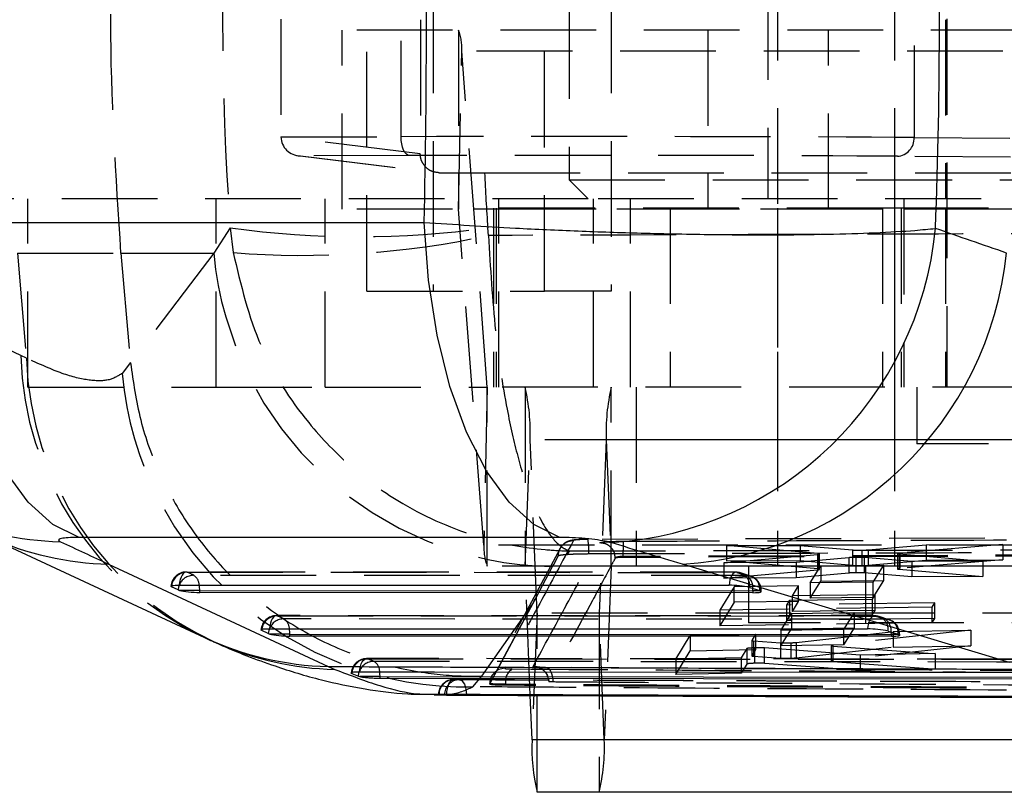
# Model space of a CAD drawing. Extents: x 77 to 734, y 58 to 535.
# Tile 4 of 16: x 303 to 329, y 58 to 78. Entities that reach past the tile are written whole.
import ezdxf

# ---------------------------------------------------------------- set-up
doc = ezdxf.new("R2010")
doc.units = 0
doc.header["$LTSCALE"] = 2
doc.linetypes.add('HIDDEN', pattern=[1.905, 1.27, -0.635])
doc.layers.get('0').update_dxf_attribs({"linetype": 'CONTINUOUS'})

msp = doc.modelspace()

# ---------------------------------------------------------------- linework, layer by layer
at = {"color": 7, "linetype": 'HIDDEN'}
for p, q in [((323.274826, 95.170961), (323.274826, 63.970962)), ((326.378844, 95.170961), (326.378844, 63.970962)), ((327.770094, 89.920962), (327.770094, 68.720961)), ((323.024825, 83.220961), (323.024825, 73.720962)), ((312.374677, 71.270962), (312.374677, 82.870962)), ((314.13824, 82.870962), (314.13824, 71.270962)), ((317.095733, 71.270962), (317.095733, 82.870962)), ((318.859297, 82.870962), (318.859297, 71.270962)), ((317.749825, 82.720962), (317.749825, 74.220961)), ((313.284843, 75.365763), (313.284843, 81.57616)), ((326.903236, 81.596056), (326.903236, 75.345867)), ((310.099433, 78.486751), (310.099433, 75.361118)), ((313.800937, 78.470991), (313.797022, 74.910295)), ((327.738845, 78.470962), (327.738845, 73.720962)), ((333.701823, 78.196024), (311.719562, 78.196024)), ((311.719562, 73.446024), (311.719562, 78.196024)), ((314.810808, 78.196024), (314.810808, 73.446024)), ((321.43187, 78.196024), (321.43187, 73.446024)), ((324.631871, 73.446024), (324.631871, 78.196024)), ((314.810998, 73.444853), (314.900528, 77.638854)), ((336.88279, 77.638854), (314.900528, 77.638854)), ((315.573796, 68.722132), (314.900528, 77.638854)), ((310.099433, 75.35915), (313.284843, 75.365763)), ((313.797022, 74.910295), (310.099433, 75.361118)), ((310.099433, 75.361118), (310.099433, 75.35915)), ((326.903236, 75.345867), (333.765184, 75.288411)), ((310.548569, 74.863578), (314.238637, 74.413671)), ((313.514157, 74.865768), (310.610368, 74.85974)), ((310.610368, 74.85974), (314.299452, 74.409953)), ((333.270619, 74.788859), (326.461694, 74.845872)), ((314.299452, 74.409953), (315.501186, 74.409475)), ((315.501186, 74.409475), (335.933589, 74.409475)), ((317.749825, 74.220961), (336.799825, 74.220961)), ((317.749825, 74.220961), (318.249826, 73.720962)), ((318.249826, 73.720962), (295.941039, 73.720962)), ((303.378845, 68.720961), (303.378845, 73.720962)), ((308.378844, 68.720961), (308.378844, 73.720962)), ((311.273939, 68.720961), (311.273939, 73.720962)), ((315.881896, 68.720961), (315.881896, 73.720962)), ((336.299825, 73.720962), (318.249826, 73.720962)), ((318.398158, 68.720961), (318.398158, 73.720962)), ((319.378844, 68.720961), (319.378844, 73.720962)), ((326.378844, 73.720962), (326.378844, 68.720961)), ((326.628844, 73.720962), (326.628844, 68.720961)), ((333.701823, 73.446024), (311.719562, 73.446024)), ((336.793261, 73.444853), (314.810998, 73.444853)), ((315.484266, 64.528131), (314.810998, 73.444853)), ((326.062377, 73.470962), (315.740959, 73.470962)), ((315.740959, 73.470962), (315.740959, 68.720961)), ((315.811639, 73.470962), (315.811639, 68.720961)), ((320.429969, 73.470962), (320.429969, 68.720961)), ((323.274826, 73.470962), (323.274826, 68.720961)), ((326.062377, 73.470962), (326.062377, 68.720961)), ((326.55933, 73.470962), (326.062377, 73.470962)), ((326.55933, 73.470962), (326.55933, 68.720961)), ((336.496496, 73.470962), (326.55933, 73.470962)), ((327.738845, 73.470962), (327.738845, 68.720961)), ((308.754443, 72.949178), (308.315067, 72.278546)), ((308.754443, 72.949178), (308.830864, 72.290257)), ((315.605304, 72.745959), (315.585147, 72.949178)), ((303.192346, 69.561416), (297.357618, 72.278546)), ((303.107492, 72.278546), (303.341336, 69.493785)), ((303.107492, 72.278546), (305.852241, 72.278546)), ((305.852241, 72.278546), (308.315067, 72.278546)), ((305.852241, 72.278546), (306.105929, 69.375489)), ((312.374677, 71.270962), (317.095733, 71.270962)), ((318.859297, 71.270962), (317.095733, 71.270962)), ((303.341336, 69.493785), (303.192346, 69.561416)), ((306.105929, 69.375489), (305.880423, 69.085861)), ((306.106887, 69.364776), (306.105929, 69.375489)), ((303.378845, 68.720961), (308.378844, 68.720961)), ((308.378844, 68.720961), (311.273939, 68.720961)), ((311.273939, 68.720961), (315.573982, 68.720961)), ((315.573796, 68.722132), (315.484266, 64.528131)), ((337.556058, 68.722132), (315.573796, 68.722132)), ((337.556247, 68.720961), (315.573982, 68.720961)), ((315.573982, 63.970962), (315.573982, 68.720961)), ((316.577229, 68.720961), (316.577229, 63.970962)), ((318.865963, 63.970962), (318.865963, 68.720961)), ((319.528229, 68.720961), (319.528229, 63.970962)), ((323.274826, 68.720961), (323.274826, 63.970962)), ((326.378844, 68.720961), (326.378844, 63.970962)), ((326.976345, 68.720961), (326.976345, 67.220961)), ((316.577512, 63.968033), (316.712358, 67.32679)), ((338.694621, 67.32679), (316.712358, 67.32679)), ((316.897153, 62.723891), (316.712358, 67.32679)), ((318.730834, 67.32679), (318.546039, 62.723891)), ((340.713097, 67.32679), (318.730834, 67.32679)), ((318.730834, 67.32679), (318.865678, 63.968033)), ((327.313895, 67.220961), (326.976345, 67.220961)), ((336.501344, 67.220961), (327.313895, 67.220961)), ((337.466529, 64.528131), (315.484266, 64.528131)), ((317.507428, 64.43993), (315.68767, 61.05066)), ((317.703421, 64.285287), (317.766844, 64.375241)), ((321.92069, 64.515184), (323.879178, 64.523711)), ((324.34856, 64.303328), (321.92069, 64.515184)), ((321.92069, 64.515184), (321.92069, 64.109641)), ((323.879178, 64.523711), (323.879178, 64.118302)), ((323.879178, 64.523711), (325.271538, 64.401192)), ((324.34856, 64.303328), (324.34856, 63.896946)), ((324.392856, 63.88803), (324.392856, 64.294453)), ((325.271538, 64.401192), (325.271538, 63.995158)), ((325.517359, 64.396095), (325.517359, 63.990013)), ((325.682404, 64.403363), (327.225213, 64.538176)), ((325.682406, 64.403363), (325.682404, 63.997298)), ((326.464494, 64.302957), (326.464494, 63.896311)), ((326.507895, 64.29429), (326.507895, 63.887596)), ((326.507895, 64.29429), (328.726622, 64.106967)), ((329.254531, 64.546887), (326.520932, 64.313572)), ((326.520932, 64.313572), (326.520932, 63.906967)), ((327.225213, 64.538176), (329.254531, 64.546887)), ((327.225213, 64.538176), (327.225213, 64.132632)), ((329.254531, 64.546887), (329.254531, 64.141049)), ((318.974019, 64.188538), (318.972341, 64.187225)), ((331.60607, 64.268907), (319.185023, 64.228245)), ((331.60607, 64.244425), (319.185023, 64.201842)), ((319.185023, 64.228245), (319.185023, 64.228232)), ((319.185023, 64.201842), (319.185023, 64.228232)), ((321.850543, 64.057298), (324.337884, 64.283803)), ((323.773739, 64.071494), (321.850543, 64.057298)), ((321.850543, 64.057298), (321.850543, 63.650287)), ((321.92069, 64.109641), (323.879178, 64.118302)), ((324.34856, 63.896946), (321.92069, 64.109641)), ((325.173943, 64.195771), (323.773739, 64.071494)), ((323.773739, 64.071494), (323.773739, 63.664303)), ((323.879178, 64.118302), (325.271538, 63.995158)), ((324.337884, 64.283803), (324.337884, 63.877342)), ((325.173943, 64.195771), (325.173943, 63.788848)), ((325.353053, 64.203338), (325.353053, 63.79642)), ((326.838917, 64.093623), (325.581363, 64.198491)), ((325.581363, 64.198491), (325.581363, 63.791518)), ((325.682404, 63.997298), (327.225213, 64.132632)), ((329.254531, 64.141049), (326.520932, 63.906967)), ((328.726622, 64.106967), (326.838917, 64.093623)), ((326.838917, 64.093623), (326.838917, 63.685979)), ((327.225213, 64.132632), (329.254531, 64.141049)), ((328.726622, 64.106967), (328.726622, 63.698939)), ((322.175356, 63.809324), (307.583797, 63.815382)), ((307.609129, 63.811556), (322.20069, 63.805499)), ((307.781863, 63.728038), (307.609129, 63.811556)), ((337.556247, 63.970962), (315.573982, 63.970962)), ((338.559776, 63.968033), (316.577512, 63.968033)), ((316.714968, 60.544293), (316.577512, 63.968033)), ((316.779609, 62.967686), (317.297338, 63.940876)), ((317.297338, 63.940876), (317.308334, 63.961621)), ((318.865678, 63.968033), (318.680885, 59.365134)), ((340.847942, 63.968033), (318.865678, 63.968033)), ((321.850543, 63.650287), (324.337884, 63.877342)), ((322.20069, 63.805499), (322.465925, 63.721942)), ((322.562414, 63.707006), (322.297179, 63.790564)), ((322.512326, 63.970962), (322.512326, 62.470961)), ((325.173943, 63.788848), (323.773739, 63.664303)), ((324.145307, 63.5307), (324.426574, 63.982561)), ((324.426574, 63.982561), (326.091659, 63.995567)), ((324.426574, 63.982561), (324.426574, 63.574966)), ((326.838917, 63.685979), (325.581363, 63.791518)), ((325.616344, 63.970962), (325.616344, 62.470961)), ((326.091659, 63.995567), (325.810316, 63.548364)), ((326.091659, 63.995567), (326.091659, 63.587695)), ((326.507895, 63.887596), (328.726622, 63.698939)), ((322.465925, 63.721942), (307.781863, 63.728038)), ((323.773739, 63.664303), (321.850543, 63.650287)), ((324.145307, 63.121916), (324.426574, 63.574966)), ((325.810316, 63.548364), (324.145307, 63.5307)), ((324.145307, 63.5307), (324.145307, 63.121916)), ((324.426574, 63.574966), (326.091659, 63.587695)), ((326.091659, 63.587695), (325.810316, 63.139191)), ((325.810316, 63.548364), (325.810316, 63.139191)), ((328.726622, 63.698939), (326.838917, 63.685979)), ((322.126088, 63.426634), (321.743087, 62.799692)), ((323.838576, 63.446062), (322.126088, 63.426634)), ((322.126088, 63.018163), (322.126088, 63.426634)), ((322.813154, 63.319768), (322.846222, 63.319768)), ((322.846423, 63.297884), (322.846423, 63.319768)), ((323.674411, 63.180281), (323.838576, 63.446062)), ((323.838576, 63.037183), (323.838576, 63.446062)), ((322.126088, 63.018163), (321.743087, 62.390698)), ((323.838576, 63.037183), (322.126088, 63.018163)), ((323.525983, 62.939766), (323.603435, 63.065296)), ((327.451282, 62.994572), (323.525983, 62.939766)), ((323.603435, 63.065296), (325.800202, 63.094665)), ((323.603435, 62.655918), (323.603435, 63.065296)), ((325.871178, 63.208154), (323.674411, 63.180281)), ((323.674411, 62.771016), (323.674411, 63.180281)), ((323.674411, 62.771016), (323.838576, 63.037183)), ((325.810316, 63.139191), (324.145307, 63.121916)), ((325.800202, 63.094665), (325.871178, 63.208154)), ((325.800202, 62.684696), (325.800202, 63.094665)), ((325.871178, 62.798309), (325.871178, 63.208154)), ((327.380874, 62.882995), (327.451282, 62.994572)), ((327.451282, 62.584066), (327.451282, 62.994572)), ((316.897153, 62.723891), (316.762307, 59.365134)), ((338.879416, 62.723891), (316.897153, 62.723891)), ((318.680885, 59.365134), (318.546039, 62.723891)), ((338.879416, 62.723891), (318.546039, 62.723891)), ((327.380874, 62.882995), (321.743087, 62.799692)), ((321.743087, 62.799692), (321.743087, 62.390698)), ((323.525983, 62.530301), (323.525983, 62.939766)), ((323.647018, 62.716364), (325.312099, 62.742074)), ((325.871178, 62.798309), (323.674411, 62.771016)), ((325.312099, 62.742074), (325.030769, 62.292463)), ((325.312099, 62.742074), (325.312099, 62.332013)), ((325.800202, 62.684696), (325.871178, 62.798309)), ((327.380874, 62.472443), (327.380874, 62.882995)), ((325.850052, 62.651686), (309.976912, 62.658274)), ((310.002244, 62.65445), (325.875386, 62.64786)), ((310.174978, 62.570931), (310.002244, 62.65445)), ((326.140621, 62.564304), (310.174978, 62.570931)), ((338.879699, 62.720961), (316.897436, 62.720961)), ((316.897436, 57.970961), (316.897436, 62.720961)), ((318.545756, 62.720961), (318.545756, 57.970961)), ((327.380874, 62.472443), (321.743087, 62.390698)), ((332.037326, 62.470961), (322.512326, 62.470961)), ((323.365762, 62.262453), (323.647018, 62.716364)), ((323.525983, 62.530301), (323.603435, 62.655918)), ((327.451282, 62.584066), (323.525983, 62.530301)), ((323.603435, 62.655918), (325.800202, 62.684696)), ((323.647018, 62.716364), (323.647018, 62.306761)), ((325.875386, 62.64786), (326.140621, 62.564304)), ((326.237109, 62.549369), (325.971874, 62.632925)), ((327.380874, 62.472443), (327.451282, 62.584066)), ((323.365762, 61.85308), (323.647018, 62.306761)), ((325.030769, 62.292463), (323.365762, 62.262453)), ((323.365762, 62.262453), (323.365762, 61.85308)), ((323.647018, 62.306761), (325.312099, 62.332013)), ((323.774489, 61.947934), (326.345018, 62.233386)), ((328.406923, 62.270039), (324.749949, 61.870839)), ((325.312099, 62.332013), (325.030769, 61.882661)), ((325.030769, 62.292463), (325.030769, 61.882661)), ((326.345018, 62.233386), (328.406923, 62.270039)), ((326.345018, 62.233386), (326.345018, 61.823392)), ((328.406923, 62.270039), (328.406923, 61.859676)), ((320.576369, 61.502801), (320.961098, 62.133151)), ((320.961098, 62.133151), (322.696404, 62.166202)), ((320.961098, 62.133151), (320.961098, 61.724588)), ((322.59406, 61.99998), (322.59406, 61.591096)), ((322.696404, 62.166202), (322.594267, 62.000598)), ((322.594267, 62.000598), (322.594267, 61.591714)), ((322.636784, 61.991812), (322.636784, 61.582928)), ((322.636784, 61.991812), (323.354869, 61.938853)), ((322.696404, 62.166202), (322.696404, 61.757095)), ((323.354869, 61.938853), (323.354869, 61.529884)), ((323.631755, 61.938412), (323.631755, 61.529382)), ((323.774489, 61.947932), (323.774489, 61.53886)), ((326.487849, 62.162129), (326.520917, 62.162129)), ((326.521118, 62.140246), (326.521118, 62.162129)), ((320.576369, 61.095259), (320.961098, 61.724588)), ((320.961098, 61.724588), (322.696404, 61.757095)), ((322.460036, 61.782862), (322.31157, 61.541918)), ((322.460036, 61.782862), (322.460036, 61.374353)), ((322.696404, 61.757095), (322.594267, 61.591714)), ((322.664577, 61.8031), (322.664577, 61.394508)), ((325.469428, 61.610966), (322.927655, 61.802115)), ((322.927655, 61.802115), (322.927655, 61.393469)), ((325.030769, 61.882661), (323.365762, 61.85308)), ((323.774489, 61.53886), (326.345018, 61.823392)), ((324.702383, 61.860347), (324.702383, 61.451272)), ((324.749949, 61.870839), (324.712559, 61.865091)), ((324.743778, 61.852389), (324.743778, 61.443326)), ((324.743778, 61.852389), (327.46189, 61.653172)), ((324.749949, 61.870839), (324.749949, 61.461737)), ((328.406923, 61.859676), (324.749949, 61.461737)), ((326.345018, 61.823392), (328.406923, 61.859676)), ((329.524887, 61.503492), (312.370266, 61.521634)), ((322.31157, 61.541918), (320.576369, 61.502801)), ((320.576369, 61.502801), (320.576369, 61.095259)), ((322.31157, 61.541918), (322.31157, 61.133934)), ((322.636784, 61.582928), (323.354869, 61.529884)), ((324.749949, 61.461737), (324.712559, 61.456005)), ((324.743778, 61.443326), (327.46189, 61.244448)), ((327.46189, 61.653172), (325.469428, 61.610966)), ((325.469428, 61.610966), (325.469428, 61.202432)), ((327.46189, 61.653172), (327.46189, 61.244448)), ((324.157569, 61.234041), (317.119739, 61.282038)), ((324.152731, 61.238907), (317.133558, 61.286985)), ((322.460036, 61.374353), (322.31157, 61.133934)), ((325.469428, 61.202432), (322.927655, 61.393469)), ((327.46189, 61.244448), (325.469428, 61.202432)), ((315.193227, 60.770891), (315.43368, 61.054635)), ((322.31157, 61.133934), (320.576369, 61.095259)), ((315.641557, 60.85455), (315.641557, 60.844583)), ((315.642073, 60.846449), (315.642073, 60.855435)), ((316.062112, 60.810124), (316.062112, 60.838172)), ((315.019051, 60.551242), (314.608972, 60.551242)), ((315.019051, 60.549022), (315.019051, 60.551242)), ((340.663148, 59.365134), (318.680885, 59.365134))]:
    msp.add_line(p, q, dxfattribs=at)
at = {"color": 7, "linetype": 'CONTINUOUS'}
for p, q in [((301.135953, 73.092582), (313.900764, 73.092582)), ((302.235673, 64.793609), (308.070402, 62.076479)), ((317.504822, 64.73516), (304.740011, 64.73516)), ((305.518224, 64.025785), (311.352952, 61.308655)), ((329.432926, 61.411887), (320.752327, 64.025785)), ((307.367473, 63.340165), (307.194739, 63.423683)), ((307.400386, 63.46877), (321.991947, 63.462713)), ((307.941611, 63.325864), (307.409248, 63.325864)), ((307.941611, 63.325864), (322.625675, 63.319768)), ((307.941611, 63.273594), (307.941611, 63.325864)), ((322.625675, 63.267499), (307.941611, 63.273594)), ((322.54017, 63.405887), (322.805406, 63.32233)), ((322.625675, 63.319768), (322.625675, 63.267499)), ((309.760584, 62.183059), (309.587854, 62.266576)), ((309.793501, 62.311664), (325.666643, 62.305075)), ((326.214866, 62.248248), (326.480101, 62.164692)), ((310.334726, 62.168756), (309.802364, 62.168756)), ((310.334726, 62.168756), (326.30037, 62.162129)), ((310.334726, 62.116488), (310.334726, 62.168756)), ((326.30037, 62.109859), (310.334726, 62.116488)), ((326.30037, 62.162129), (326.30037, 62.109859)), ((311.352952, 61.308655), (311.529658, 61.232413)), ((311.980753, 61.122659), (312.153409, 61.052521)), ((312.153409, 61.052521), (312.194089, 61.041181)), ((312.727841, 61.041181), (312.194089, 61.041181)), ((312.727841, 60.999402), (312.727841, 61.041181)), ((312.727841, 60.999402), (329.975066, 60.979388)), ((314.164623, 60.555532), (315.037596, 60.551684)), ((314.291748, 60.56061), (314.439847, 60.5535)), ((315.037596, 60.551684), (315.80772, 60.54829)), ((315.80772, 60.54829), (323.115802, 60.516087)), ((316.762307, 59.365134), (316.714968, 60.544293)), ((338.74457, 59.365134), (316.762307, 59.365134)), ((338.879699, 57.970961), (316.897436, 57.970961))]:
    msp.add_line(p, q, dxfattribs=at)
at = {"color": 8, "linetype": 'CONTINUOUS'}
for p, q in [((307.197808, 63.452316), (307.194739, 63.423683)), ((322.625675, 63.319768), (322.623673, 63.379581)), ((322.813154, 63.319768), (322.625675, 63.319768)), ((309.590924, 62.295209), (309.587854, 62.266576)), ((326.30037, 62.162129), (326.298368, 62.221942)), ((326.487849, 62.162129), (326.30037, 62.162129)), ((315.019007, 60.563359), (315.019051, 60.551242))]:
    msp.add_line(p, q, dxfattribs=at)
at = {"color": 7, "linetype": 'HIDDEN', "flags": 128}
for points in [[(313.514157, 74.865768), (313.469517, 74.875712), (313.426583, 74.904394), (313.387006, 74.950717), (313.35229, 75.012911), (313.323769, 75.088596), (313.302531, 75.174879), (313.289388, 75.268461), (313.284843, 75.365763)], [(308.315067, 72.278546), (307.528893, 71.242176), (306.106887, 69.364776)], [(332.59045, 64.722512), (318.250089, 64.679689), (318.247703, 64.679682)], [(317.308334, 63.961621), (317.337257, 64.016204), (317.461072, 64.250123)], [(307.609129, 63.811556), (307.57306, 63.814704), (307.537395, 63.802461), (307.503479, 63.775292), (307.472612, 63.73423), (307.445957, 63.680832), (307.424533, 63.617127), (307.409148, 63.545534), (307.400386, 63.46877)], [(322.20069, 63.805499), (322.164622, 63.808647), (322.128954, 63.796404), (322.095041, 63.769236), (322.064171, 63.728173), (322.037519, 63.674775), (322.016093, 63.61107), (322.000707, 63.539476), (321.991947, 63.462713)], [(315.43368, 61.054635), (316.307855, 62.296088), (316.779609, 62.967686)], [(315.642073, 60.846449), (316.5537, 62.544941), (316.779609, 62.967686)], [(310.002244, 62.65445), (309.966176, 62.657598), (309.930506, 62.645355), (309.896595, 62.618186), (309.865727, 62.577122), (309.839073, 62.523726), (309.817648, 62.46002), (309.802263, 62.388427), (309.793501, 62.311664)], [(325.875386, 62.64786), (325.839317, 62.651008), (325.803648, 62.638765), (325.769736, 62.611596), (325.738867, 62.570534), (325.712214, 62.517136), (325.690788, 62.453431), (325.675403, 62.381839), (325.666643, 62.305075)], [(312.186166, 61.162395), (312.194298, 61.239467), (312.209095, 61.311649), (312.22999, 61.376199), (312.25619, 61.430666), (312.286704, 61.472989), (312.320373, 61.501556), (312.35592, 61.51529), (312.391995, 61.513664)], [(312.391995, 61.513664), (313.114582, 61.512958), (316.004938, 61.51021), (327.566304, 61.500364), (329.547646, 61.498837)], [(329.811565, 61.42644), (329.088983, 61.42712), (326.198651, 61.429908), (314.637276, 61.442255), (312.563418, 61.444699)], [(317.119741, 61.282038), (317.156159, 61.279892), (317.1916, 61.262316), (317.224703, 61.229981), (317.254201, 61.184126), (317.278965, 61.126507), (317.298046, 61.059335), (317.310712, 60.985179), (317.316477, 60.906881)], [(314.500614, 60.56503), (314.505055, 60.643948), (314.516417, 60.719564), (314.534265, 60.788981), (314.557913, 60.849541), (314.586456, 60.898924), (314.618803, 60.93524), (314.653716, 60.957096), (314.689855, 60.963658)], [(314.836669, 60.957226), (314.872558, 60.948878), (314.906976, 60.925401), (314.938615, 60.88769), (314.966268, 60.837181), (314.988884, 60.775793), (315.005599, 60.705864), (315.015784, 60.630053), (315.019007, 60.563359)]]:
    msp.add_lwpolyline(points, dxfattribs=at)
at = {"color": 7, "linetype": 'CONTINUOUS', "flags": 128}
for points in [[(304.740011, 64.73516), (304.047282, 65.076444), (303.390942, 65.667905), (302.789847, 66.492551), (302.26127, 67.526689), (301.820396, 68.740608), (301.47989, 70.09943), (301.249537, 71.564115), (301.135953, 73.092582)], [(317.504822, 64.73516), (316.812095, 65.076444), (316.155755, 65.667905), (315.554663, 66.492551), (315.026085, 67.526689), (314.585208, 68.740608), (314.244701, 70.09943), (314.014348, 71.564115), (313.900764, 73.092582)], [(307.194739, 63.423683), (307.181115, 63.43292), (307.179502, 63.441567), (307.189948, 63.449368), (307.212143, 63.45609), (307.245421, 63.461531), (307.288795, 63.465529), (307.340967, 63.467968), (307.400386, 63.46877)], [(309.587854, 62.266576), (309.57423, 62.275813), (309.572617, 62.284462), (309.583063, 62.292262), (309.605255, 62.298983), (309.638536, 62.304424), (309.68191, 62.308423), (309.734083, 62.310861), (309.793501, 62.311664)], [(329.341027, 61.150304), (328.628347, 61.150744), (325.738148, 61.152577), (314.177348, 61.160808), (312.186166, 61.162395)], [(312.727841, 61.041181), (321.309718, 61.031665), (329.975066, 61.023173)]]:
    msp.add_lwpolyline(points, dxfattribs=at)
at = {"color": 8, "linetype": 'CONTINUOUS', "flags": 128}
for points in [[(307.397536, 63.46877), (307.380511, 63.417866), (307.367473, 63.340165)], [(309.790651, 62.311664), (309.773627, 62.260759), (309.760584, 62.183059)], [(312.153409, 61.052521), (312.165352, 61.130704), (312.175172, 61.164082)], [(312.727841, 61.041181), (312.724835, 61.114875), (312.71937, 61.163343)]]:
    msp.add_lwpolyline(points, dxfattribs=at)
at = {"color": 7, "linetype": 'HIDDEN'}
for centre, radius, start, end in [((313.497316, 77.698706), 1.404487, 357.557605, 20.7377915), ((326.429351, 75.319393), 0.474624, 273.9074639, 3.1976132), ((314.808155, 73.444992), 0.002846, 357.1919182, 21.2445389), ((312.169795, 97.439904), 24.727723, 262.0610235, 277.9389765), ((310.667259, 95.572597), 23.35465, 265.4901302, 282.2065971), ((317.434208, 73.118498), 9.157742, 185.2625901, 269.2124358), ((311.754699, 69.809618), 8.56595, 181.6604038, 244.5254798), ((311.927774, 69.759698), 8.590555, 181.7738237, 245.6239298), ((315.010442, 69.938848), 9.169779, 185.3374579, 271.1421777), ((315.576784, 68.722007), 0.002991, 177.609707, 200.4712793), ((311.462332, 67.521568), 5.253638, 357.8752761, 13.1968651), ((323.98086, 67.521568), 5.253638, 166.8031349, 182.1247239), ((316.235916, 64.383374), 2.033489, 357.7341639, 8.3783963), ((316.887618, 64.468293), 1.404628, 177.5584247, 200.7362297), ((307.583627, 63.409382), 0.406, 89.9762163, 175.8277139), ((307.607207, 63.39866), 0.4129, 89.7333886, 172.5333807), ((316.566607, 63.968457), 0.010913, 357.7724501, 13.2698211), ((318.876714, 63.968438), 0.011043, 166.7858411, 182.0996945), ((322.175188, 63.403325), 0.406, 72.5140145, 89.9762163), ((322.183808, 63.447153), 0.358744, 353.394629, 87.3026759), ((307.779056, 63.31771), 0.410337, 89.6080463, 158.3991904), ((307.613759, 63.460233), 0.316193, 1.5073489, 57.8829739), ((322.449045, 63.363597), 0.358742, 353.3944824, 87.3029544), ((322.22721, 63.404428), 0.397241, 356.4138913, 53.0631879), ((322.440422, 63.319768), 0.406, 0, 72.5140145), ((316.90813, 62.723473), 0.010985, 177.8194031, 193.2193798), ((318.535062, 62.723473), 0.010985, 346.7806202, 2.1805969), ((309.976742, 62.252275), 0.406, 89.9762163, 175.8277139), ((310.000323, 62.241554), 0.412901, 89.7334563, 172.5334602), ((310.172173, 62.160601), 0.41034, 89.6082593, 158.3989775), ((310.006892, 62.303141), 0.316171, 1.5047368, 57.8843447), ((325.849883, 62.245686), 0.406, 72.5140145, 89.9762163), ((325.858505, 62.289515), 0.358742, 353.3944304, 87.3030063), ((326.12374, 62.205958), 0.358742, 353.3945343, 87.3029024), ((325.901904, 62.246789), 0.397242, 356.4138945, 53.0630662), ((326.115118, 62.162129), 0.406, 0, 72.5140145), ((312.369857, 61.110492), 0.406, 89.9445906, 180), ((312.391613, 61.1023), 0.411364, 89.946688, 177.1632154), ((312.560636, 61.039663), 0.405046, 89.6063869, 162.1109798), ((312.403304, 61.172051), 0.316187, 358.4218654, 59.5761088), ((316.046277, 60.856292), 0.404205, 91.3406865, 180.1216053), ((316.456344, 60.908544), 0.400463, 123.3325565, 190.1210471), ((314.685752, 60.557708), 0.406, 89.7750004, 180), ((314.693277, 60.562141), 0.401532, 90.488338, 180.218464), ((314.840609, 60.556473), 0.400773, 90.5632627, 180.4250791), ((313.430766, 59.170363), 5.253731, 346.8032685, 2.124605)]:
    msp.add_arc(centre, radius, start, end, dxfattribs=at)
at = {"color": 7, "linetype": 'CONTINUOUS'}
for centre, radius, start, end in [((318.279464, 73.810876), 9.233472, 273.5914436, 354.5403469), ((320.184202, 73.232942), 9.224669, 273.5309426, 354.0614762), ((307.467837, 63.56517), 0.246374, 245.9606484, 256.243105), ((322.026901, 61.12707), 2.335905, 77.3068005, 90.8573864), ((322.723863, 63.062719), 0.272116, 70.8443548, 72.5628079), ((325.701591, 59.969421), 2.335915, 77.3067338, 90.8572606), ((311.553043, 69.564662), 8.258431, 245.0575689, 268.6116635), ((309.860983, 62.408151), 0.246467, 245.9614072, 256.2409042), ((326.399309, 61.907444), 0.269636, 70.8302108, 72.5645368), ((322.012426, 59.170363), 5.253731, 177.875395, 193.1967315)]:
    msp.add_arc(centre, radius, start, end, dxfattribs=at)
at = {"color": 8, "linetype": 'CONTINUOUS'}
for centre, radius, start, end in [((304.445229, 72.885508), 8.267242, 246.004386, 268.6000815), ((305.71864, 72.283976), 8.260622, 246.0690759, 268.6097745), ((307.087538, 63.327252), 0.854074, 359.9068415, 9.5228207), ((309.533872, 62.174514), 0.800875, 359.5880472, 9.8445253), ((311.722924, 69.499968), 8.269813, 246.1739934, 268.6608717)]:
    msp.add_arc(centre, radius, start, end, dxfattribs=at)
at = {"color": 7, "linetype": 'HIDDEN'}
for centre, major_axis, ratio, start_param, end_param in [((375.836123, 78.470962), (0, 71.05), 0.947011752, 1.49300101, 1.648591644), ((310.610455, 75.359735), (0.510153, -0.030454), 0.978272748, 3.203707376, 4.770549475), ((317.941701, 75.327605), (10.15, -0.00169), 0.004145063, 0.488773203, 2.047445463), ((317.941614, 74.82761), (9.65, -0.00169), 0.004359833, 0.488773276, 2.047445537), ((375.836123, 78.470962), (0, 71.05), 0.850580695, 1.627991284, 1.648591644)]:
    msp.add_ellipse(centre, major_axis=major_axis, ratio=ratio, start_param=start_param, end_param=end_param, dxfattribs=at)
at = {"color": 7, "linetype": 'CONTINUOUS'}
for centre, major_axis, ratio, start_param, end_param in [((293.111159, 78.470962), (0, 71.05), 0.485077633, 4.634356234, 4.790421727), ((293.111159, 78.470962), (0, 71.05), 0.29344725, 4.636617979, 4.788159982), ((248.172678, 78.470962), (219.606184, -68.572889), 0.084685, 1.218694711, 1.227928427), ((350.19254, 69.422033), (139.501172, -58.175821), 0.151902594, 4.44069996, 4.450341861), ((247.598867, 69.422033), (217.467147, -60.180827), 0.066911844, 1.24629297, 1.255526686), ((307.756359, 63.329725), (0.405987, -0.026137), 0.122354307, 3.69481427, 5.194084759), ((322.440422, 63.32363), (0.405987, -0.026137), 0.122354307, 5.194084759, 6.698698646), ((310.149474, 62.172618), (0.405987, -0.026137), 0.122354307, 3.69481427, 5.194084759), ((326.115118, 62.165991), (0.405987, -0.026137), 0.122354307, 5.194084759, 6.698698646)]:
    msp.add_ellipse(centre, major_axis=major_axis, ratio=ratio, start_param=start_param, end_param=end_param, dxfattribs=at)
at = {"color": 7, "linetype": 'HIDDEN'}
for points, knots in [([(305.852241, 72.278546), (305.717558, 74.334792), (305.447161, 78.463024), (305.716871, 82.591346), (305.852241, 84.663377)], [0, 0, 0, 0, 0.4980935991, 1, 1, 1, 1]), ([(314.299452, 74.409953), (314.242191, 74.415663), (314.127656, 74.427085), (313.975423, 74.515592), (313.862064, 74.645129), (313.804533, 74.78537), (313.799101, 74.875713), (313.797022, 74.910295)], [0, 0, 0, 0, 0.219323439, 0.438701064, 0.656123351, 0.868370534, 1, 1, 1, 1]), ([(335.829483, 72.806551), (332.432707, 72.797239), (325.691315, 72.778758), (318.949921, 72.756835), (315.605304, 72.745959)], [0, 0, 0, 0, 0.503868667, 1, 1, 1, 1]), ([(315.605304, 72.745959), (315.656893, 71.885636), (315.755923, 70.234142), (316.054753, 68.276783), (316.375703, 66.848924), (316.741901, 65.683941), (317.160596, 64.840915), (317.523849, 64.475069), (317.713565, 64.390635), (317.765358, 64.37567), (317.766844, 64.375241)], [0, 0, 0, 0, 0.196757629, 0.377700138, 0.505307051, 0.632939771, 0.809846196, 0.948060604, 0.998510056, 1, 1, 1, 1]), ([(308.830864, 72.290257), (309.032182, 71.440011), (309.418635, 69.80786), (310.639533, 67.912547), (311.963046, 66.552135), (313.481549, 65.464676), (315.226638, 64.710862), (316.747052, 64.422835), (317.543209, 64.379179), (317.760607, 64.375351), (317.766844, 64.375241)], [0, 0, 0, 0, 0.1967579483, 0.3777006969, 0.5053077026, 0.6329409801, 0.8098472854, 0.9480610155, 0.9985098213, 1, 1, 1, 1]), ([(305.880423, 69.085861), (305.768673, 69.015902), (305.54518, 68.875987), (304.987417, 68.8882), (304.275319, 69.063695), (303.652661, 69.350423), (303.341336, 69.493785)], [0, 0, 0, 0, 0.247093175, 0.494172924, 0.747089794, 1, 1, 1, 1]), ([(306.106887, 69.364776), (306.178961, 68.856662), (306.323109, 67.840435), (306.856576, 66.386984), (307.612727, 65.041353), (308.58476, 63.838649), (309.746965, 62.819098), (311.061028, 62.003934), (312.494808, 61.42478), (313.917885, 61.109291), (314.90788, 61.045322), (315.383293, 61.053743), (315.43368, 61.054635)], [0, 0, 0, 0, 0.112007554, 0.224015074, 0.336022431, 0.4480298, 0.560039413, 0.672048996, 0.784062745, 0.89607628, 0.988985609, 1, 1, 1, 1]), ([(317.864201, 64.653253), (317.564864, 64.094848), (317.147488, 63.316244), (316.537886, 62.185839), (316.227945, 61.613388), (316.036819, 61.260387)], [0, 0, 0, 0, 0.492937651, 0.687320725, 1, 1, 1, 1]), ([(316.789848, 61.310518), (317.086445, 61.856234), (317.383384, 62.40258), (317.974717, 63.495846), (318.269475, 64.043068), (318.563892, 64.589659)], [0, 0, 0, 0, 0.500000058, 0.500576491, 1, 1, 1, 1]), ([(317.461072, 64.250123), (317.465536, 64.295006), (317.474526, 64.385401), (317.543845, 64.506214), (317.647606, 64.598777), (317.761474, 64.646518), (317.836254, 64.651421), (317.864201, 64.653253)], [0, 0, 0, 0, 0.212907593, 0.428793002, 0.644677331, 0.867207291, 1, 1, 1, 1]), ([(318.248759, 64.680602), (318.246379, 64.680594), (318.191658, 64.680405), (318.08039, 64.67852), (317.927099, 64.669749), (317.832353, 64.662473), (317.711826, 64.628418), (317.623303, 64.58614), (317.587985, 64.53917), (317.580161, 64.528765)], [0, 0, 0, 0, 0.008750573, 0.201238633, 0.404844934, 0.645349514, 0.778822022, 0.951000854, 1, 1, 1, 1]), ([(318.247703, 64.679681), (318.206339, 64.679257), (318.122776, 64.678402), (318.009387, 64.673672), (317.922052, 64.666974), (317.874037, 64.659765), (317.86699, 64.655099), (317.864201, 64.653253)], [0, 0, 0, 0, 0.212861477, 0.430023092, 0.644673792, 0.859362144, 1, 1, 1, 1]), ([(318.563892, 64.589659), (318.564321, 64.590226), (318.568249, 64.595414), (318.605256, 64.605343), (318.724162, 64.618219), (318.898884, 64.627917), (319.069325, 64.632425), (319.168332, 64.633111), (319.198781, 64.633321)], [0, 0, 0, 0, 0.0263228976, 0.2410503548, 0.455799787, 0.6901845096, 0.9047189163, 1, 1, 1, 1]), ([(318.972341, 64.187225), (318.965933, 64.239541), (318.953013, 64.345025), (318.858905, 64.478405), (318.723927, 64.571978), (318.617237, 64.583766), (318.563892, 64.589659)], [0, 0, 0, 0, 0.246980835, 0.497986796, 0.748993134, 1, 1, 1, 1]), ([(319.185023, 64.228245), (319.185026, 64.273892), (319.185033, 64.365184), (319.187386, 64.486808), (319.191329, 64.581674), (319.195484, 64.624672), (319.198123, 64.631595), (319.198781, 64.633321)], [0, 0, 0, 0, 0.224347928, 0.448694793, 0.673051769, 0.918474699, 1, 1, 1, 1]), ([(319.198781, 64.633321), (319.469188, 64.634275), (320.821224, 64.639044), (324.963015, 64.653285), (328.834399, 64.665399), (331.624152, 64.674129)], [0, 0, 0, 0, 0.065287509, 0.326437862, 1, 1, 1, 1]), ([(317.703421, 64.285287), (317.755488, 64.28845), (317.875337, 64.295729), (318.076625, 64.301556), (318.215685, 64.302591), (318.267816, 64.302978)], [0, 0, 0, 0, 0.324416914, 0.74674009, 1, 1, 1, 1]), ([(317.766844, 64.375241), (320.284835, 64.381554), (325.393334, 64.394363), (330.50195, 64.405721), (333.092517, 64.411481)], [0, 0, 0, 0, 0.4929023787, 1, 1, 1, 1]), ([(318.267816, 64.302978), (318.509217, 64.303707), (319.832227, 64.3077), (324.612976, 64.32182), (329.152407, 64.33392), (332.610205, 64.343136)], [0, 0, 0, 0, 0.050494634, 0.27673813, 1, 1, 1, 1]), ([(324.337884, 64.283803), (324.353485, 64.285498), (324.384685, 64.288889), (324.397222, 64.294593), (324.384647, 64.299607), (324.359415, 64.302208), (324.34856, 64.303328)], [0, 0, 0, 0, 0.266263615, 0.532491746, 0.798893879, 1, 1, 1, 1]), ([(325.271538, 64.401192), (325.290489, 64.399908), (325.328394, 64.397341), (325.40917, 64.395526), (325.474744, 64.395481), (325.510448, 64.395995), (325.517359, 64.396095)], [0, 0, 0, 0, 0.308934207, 0.617909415, 0.926042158, 1, 1, 1, 1]), ([(325.517359, 64.396095), (325.545565, 64.396749), (325.601975, 64.398058), (325.654805, 64.40107), (325.677899, 64.402988), (325.682406, 64.403363)], [0, 0, 0, 0, 0.4459380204, 0.8918582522, 1, 1, 1, 1]), ([(326.520932, 64.313572), (326.505125, 64.311914), (326.473513, 64.308597), (326.460136, 64.30298), (326.471929, 64.298007), (326.497002, 64.295416), (326.507895, 64.29429)], [0, 0, 0, 0, 0.265311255, 0.530601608, 0.796072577, 1, 1, 1, 1]), ([(318.972341, 64.187225), (318.966103, 64.1756), (318.920827, 64.091212), (318.719292, 63.715836), (318.13853, 62.636032), (317.593716, 61.631106), (317.20624, 60.916393)], [0, 0, 0, 0, 0.010643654, 0.077263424, 0.343742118, 1, 1, 1, 1]), ([(317.461072, 64.250123), (317.476627, 64.256846), (317.505421, 64.269291), (317.625617, 64.27975), (317.695612, 64.284731), (317.703421, 64.285287)], [0, 0, 0, 0, 0.510684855, 0.945407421, 1, 1, 1, 1]), ([(319.185023, 64.228232), (319.174976, 64.228022), (319.141788, 64.227327), (319.084423, 64.22283), (319.026152, 64.213129), (318.987247, 64.200918), (318.978167, 64.19242), (318.974019, 64.188538)], [0, 0, 0, 0, 0.09908755, 0.327296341, 0.577233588, 0.806862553, 1, 1, 1, 1]), ([(319.185023, 64.201842), (319.161789, 64.201591), (319.115319, 64.201088), (319.052405, 64.198441), (319.004022, 64.194731), (318.980717, 64.191191), (318.975419, 64.189092), (318.974019, 64.188538)], [0, 0, 0, 0, 0.229765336, 0.459554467, 0.688991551, 0.917814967, 1, 1, 1, 1]), ([(325.353053, 64.203338), (325.324801, 64.202764), (325.267892, 64.201608), (325.208612, 64.19855), (325.181624, 64.196387), (325.173943, 64.195771)], [0, 0, 0, 0, 0.4135963, 0.833120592, 1, 1, 1, 1]), ([(325.581363, 64.198491), (325.567294, 64.199439), (325.534482, 64.201651), (325.463014, 64.203579), (325.39729, 64.203845), (325.360636, 64.203425), (325.353053, 64.203338)], [0, 0, 0, 0, 0.24930457, 0.581413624, 0.913411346, 1, 1, 1, 1]), ([(315.642073, 60.855435), (315.832401, 61.20839), (316.386084, 62.235174), (316.936275, 63.265031), (317.297338, 63.940876)], [0, 0, 0, 0, 0.3437488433, 1, 1, 1, 1]), ([(324.337884, 63.877342), (324.353485, 63.879042), (324.384687, 63.882444), (324.397222, 63.888171), (324.384646, 63.893206), (324.359414, 63.895821), (324.34856, 63.896946)], [0, 0, 0, 0, 0.266262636, 0.532513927, 0.798917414, 1, 1, 1, 1]), ([(325.353053, 63.79642), (325.324394, 63.795837), (325.267076, 63.794672), (325.207999, 63.791591), (325.181334, 63.789444), (325.173943, 63.788848)], [0, 0, 0, 0, 0.419566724, 0.839106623, 1, 1, 1, 1]), ([(325.581363, 63.791518), (325.567294, 63.792472), (325.534482, 63.794699), (325.463015, 63.796646), (325.397291, 63.796924), (325.360636, 63.796506), (325.353053, 63.79642)], [0, 0, 0, 0, 0.249306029, 0.581408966, 0.913411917, 1, 1, 1, 1]), ([(326.520932, 63.906967), (326.505124, 63.905302), (326.473509, 63.901973), (326.460137, 63.896336), (326.47193, 63.891334), (326.497002, 63.888728), (326.507895, 63.887596)], [0, 0, 0, 0, 0.265312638, 0.530624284, 0.796072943, 1, 1, 1, 1]), ([(322.594267, 62.000598), (322.595608, 61.998772), (322.598112, 61.995361), (322.624521, 61.992938), (322.636784, 61.991812)], [0, 0, 0, 0, 0.535630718, 1, 1, 1, 1]), ([(323.354869, 61.938853), (323.373389, 61.93784), (323.410434, 61.935814), (323.489866, 61.935142), (323.566706, 61.936134), (323.613333, 61.937767), (323.631755, 61.938412)], [0, 0, 0, 0, 0.273998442, 0.548073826, 0.821445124, 1, 1, 1, 1]), ([(323.631755, 61.938412), (323.659119, 61.939657), (323.715355, 61.942215), (323.754429, 61.945993), (323.774489, 61.947932)], [0, 0, 0, 0, 0.4865865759, 1, 1, 1, 1]), ([(322.664577, 61.8031), (322.637051, 61.801917), (322.581999, 61.79955), (322.516374, 61.794272), (322.471316, 61.788477), (322.463736, 61.784704), (322.460036, 61.782862)], [0, 0, 0, 0, 0.252649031, 0.505296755, 0.758551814, 1, 1, 1, 1]), ([(322.927655, 61.802115), (322.90975, 61.803141), (322.873938, 61.805195), (322.795963, 61.805931), (322.723249, 61.805024), (322.679839, 61.8036), (322.664577, 61.8031)], [0, 0, 0, 0, 0.28259946, 0.565233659, 0.847137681, 1, 1, 1, 1]), ([(324.704303, 61.860347), (324.703694, 61.860047), (324.699233, 61.857853), (324.714463, 61.85505), (324.736074, 61.853089), (324.743778, 61.852389)], [0, 0, 0, 0, 0.09248509, 0.676473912, 1, 1, 1, 1]), ([(312.563418, 61.444699), (312.537706, 61.454777), (312.480545, 61.477181), (312.423423, 61.500715), (312.391995, 61.513664)], [0, 0, 0, 0, 0.449817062, 1, 1, 1, 1]), ([(322.594267, 61.591714), (322.595608, 61.589889), (322.598112, 61.586483), (322.624521, 61.584055), (322.636784, 61.582928)], [0, 0, 0, 0, 0.535629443, 1, 1, 1, 1]), ([(323.354869, 61.529884), (323.373388, 61.528868), (323.410427, 61.526837), (323.489874, 61.526145), (323.566708, 61.527126), (323.613335, 61.528743), (323.631755, 61.529382)], [0, 0, 0, 0, 0.274034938, 0.548086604, 0.821466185, 1, 1, 1, 1]), ([(323.631755, 61.529382), (323.659118, 61.530621), (323.715354, 61.533165), (323.754428, 61.536928), (323.774489, 61.53886)], [0, 0, 0, 0, 0.48657891, 1, 1, 1, 1]), ([(324.704303, 61.451272), (324.703694, 61.450974), (324.699233, 61.44879), (324.714463, 61.445984), (324.736074, 61.444025), (324.743778, 61.443326)], [0, 0, 0, 0, 0.09248383, 0.676473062, 1, 1, 1, 1]), ([(316.036819, 61.260387), (316.036823, 61.259396), (316.036838, 61.255663), (316.062945, 61.250001), (316.131598, 61.244779), (316.201431, 61.243679), (316.236292, 61.243129)], [0, 0, 0, 0, 0.107613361, 0.405434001, 0.703191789, 1, 1, 1, 1]), ([(316.23629, 61.243129), (318.909673, 61.225106), (324.255983, 61.189063), (329.602199, 61.15758), (332.275079, 61.141841)], [0, 0, 0, 0, 0.500042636, 1, 1, 1, 1]), ([(317.20624, 60.916393), (317.199289, 60.966509), (317.184893, 61.070292), (317.090226, 61.202448), (316.952249, 61.295603), (316.843981, 61.305546), (316.789848, 61.310518)], [0, 0, 0, 0, 0.237383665, 0.491588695, 0.745794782, 1, 1, 1, 1]), ([(317.119741, 61.282038), (317.061882, 61.282963), (316.946166, 61.284812), (316.832718, 61.293484), (316.789947, 61.302807), (316.789868, 61.308923), (316.789848, 61.310518)], [0, 0, 0, 0, 0.2982186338, 0.5964349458, 0.8947748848, 1, 1, 1, 1]), ([(317.115306, 61.283774), (317.083495, 61.284059), (317.010458, 61.284713), (316.941037, 61.288431), (316.90239, 61.29189), (316.897165, 61.292882), (316.908855, 61.290878), (316.937249, 61.283466), (316.999184, 61.259805), (317.086648, 61.197792), (317.154182, 61.122611), (317.168188, 61.069225), (317.170284, 61.061238)], [0, 0, 0, 0, 0.126868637, 0.291280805, 0.407254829, 0.48002429, 0.535606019, 0.588073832, 0.658744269, 0.804631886, 0.97077286, 1, 1, 1, 1]), ([(322.664577, 61.394508), (322.63705, 61.393333), (322.581999, 61.390983), (322.516376, 61.38573), (322.471316, 61.379952), (322.463735, 61.376189), (322.460036, 61.374353)], [0, 0, 0, 0, 0.252649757, 0.505292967, 0.758551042, 1, 1, 1, 1]), ([(322.927655, 61.393469), (322.909749, 61.394499), (322.873936, 61.396558), (322.795959, 61.397305), (322.723246, 61.396418), (322.679837, 61.395005), (322.664577, 61.394508)], [0, 0, 0, 0, 0.282605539, 0.565246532, 0.847156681, 1, 1, 1, 1]), ([(331.194778, 61.189703), (330.9539, 61.191165), (328.608161, 61.205398), (326.262426, 61.220495), (324.157569, 61.234041)], [0, 0, 0, 0, 0.102687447, 1, 1, 1, 1]), ([(314.689855, 60.963658), (317.639412, 60.952387), (323.481959, 60.930061), (329.324464, 60.910895), (332.217432, 60.901405)], [0, 0, 0, 0, 0.50484108, 1, 1, 1, 1]), ([(314.836669, 60.957226), (314.819438, 60.957768), (314.770499, 60.959307), (314.721562, 60.961947), (314.689855, 60.963658)], [0, 0, 0, 0, 0.352089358, 1, 1, 1, 1]), ([(332.351022, 60.891626), (332.110143, 60.892442), (330.905743, 60.896524), (325.847263, 60.91408), (320.250026, 60.935007), (315.616277, 60.954026), (314.836669, 60.957226)], [0, 0, 0, 0, 0.041260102, 0.20630071, 0.866463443, 1, 1, 1, 1]), ([(315.69071, 61.048621), (315.669183, 61.003026), (315.639656, 60.940485), (315.646089, 60.873051), (315.647832, 60.854779)], [0, 0, 0, 0, 0.7290433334, 1, 1, 1, 1]), ([(317.20624, 60.916393), (317.207541, 60.914977), (317.210237, 60.912044), (317.242346, 60.9088), (317.281863, 60.907254), (317.30912, 60.90696), (317.316479, 60.906881)], [0, 0, 0, 0, 0.285123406, 0.590797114, 0.889519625, 1, 1, 1, 1]), ([(317.316477, 60.906881), (317.528856, 60.905339), (318.704698, 60.8968), (323.395132, 60.863404), (327.873155, 60.834726), (331.387723, 60.812218)], [0, 0, 0, 0, 0.045279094, 0.250689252, 1, 1, 1, 1]), ([(314.164742, 60.57897), (314.301644, 60.572142), (314.727059, 60.550927), (315.004839, 60.681999), (315.193227, 60.770891)], [0, 0, 0, 0, 0.3218081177, 1, 1, 1, 1]), ([(333.169437, 60.660375), (330.623569, 60.674801), (325.446026, 60.704139), (319.454158, 60.742051), (316.008323, 60.765374), (315.193227, 60.770891)], [0, 0, 0, 0, 0.424811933, 0.863942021, 1, 1, 1, 1]), ([(316.062112, 60.838172), (316.062094, 60.838172), (315.986309, 60.838172), (315.842651, 60.840076), (315.696812, 60.844979), (315.642164, 60.850714), (315.642092, 60.854443), (315.642073, 60.855433)], [0, 0, 0, 0, 0.000070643, 0.297332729, 0.594789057, 0.892453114, 1, 1, 1, 1]), ([(316.062112, 60.810124), (315.988597, 60.811266), (315.84157, 60.813549), (315.697175, 60.824544), (315.642168, 60.836468), (315.642093, 60.844347), (315.642073, 60.846449)], [0, 0, 0, 0, 0.297198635, 0.594389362, 0.891808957, 1, 1, 1, 1]), ([(332.101577, 60.736713), (329.428342, 60.75248), (324.08187, 60.784013), (318.735365, 60.820121), (316.062112, 60.838175)], [0, 0, 0, 0, 0.499999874, 1, 1, 1, 1]), ([(332.101577, 60.710871), (329.428342, 60.726294), (324.081871, 60.757139), (318.735365, 60.792462), (316.062112, 60.810124)], [0, 0, 0, 0, 0.499999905, 1, 1, 1, 1])]:
    msp.add_open_spline(points, degree=3, knots=knots, dxfattribs=at)
at = {"color": 7, "linetype": 'CONTINUOUS'}
for points, knots in [([(313.900764, 73.092582), (314.696536, 73.039051), (316.008665, 72.950786), (317.985082, 72.86259), (319.756063, 72.803164), (321.50707, 72.768434), (323.167593, 72.760021), (324.620828, 72.775588), (325.891936, 72.815771), (326.837246, 72.869798), (327.295094, 72.914992), (327.471048, 72.93236)], [0, 0, 0, 0, 0.164071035, 0.270532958, 0.376994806, 0.501028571, 0.609502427, 0.71797691, 0.825447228, 0.932918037, 1, 1, 1, 1]), ([(304.740011, 64.73516), (304.731355, 64.735147), (304.624372, 64.734988), (304.439152, 64.728517), (304.278283, 64.707296), (304.193956, 64.676774), (304.192378, 64.647582), (304.232772, 64.626265), (304.243254, 64.620734)], [0, 0, 0, 0, 0.021003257, 0.259601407, 0.498149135, 0.658250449, 0.911313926, 1, 1, 1, 1]), ([(318.857863, 64.595538), (318.840458, 64.600463), (318.767747, 64.621038), (318.584178, 64.656688), (318.321139, 64.69055), (318.037049, 64.716182), (317.767283, 64.732192), (317.584542, 64.734258), (317.504822, 64.73516)], [0, 0, 0, 0, 0.068197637, 0.284916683, 0.501795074, 0.625536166, 0.836641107, 1, 1, 1, 1]), ([(308.070677, 62.077369), (308.142359, 62.042896), (308.24509, 61.993491), (308.351815, 61.950539), (308.384071, 61.937557)], [0, 0, 0, 0, 0.697764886, 1, 1, 1, 1]), ([(308.385773, 61.935625), (308.410407, 61.924257), (308.913271, 61.692193), (309.811283, 61.350817), (311.094145, 60.954978), (312.273363, 60.710182), (313.273602, 60.573315), (313.925621, 60.571334), (314.158524, 60.570627)], [0, 0, 0, 0, 0.015116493, 0.308580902, 0.535844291, 0.730523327, 0.903742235, 1, 1, 1, 1]), ([(311.352952, 61.308655), (313.663545, 61.298983), (319.073683, 61.276337), (325.284049, 61.25263), (329.184065, 61.238517), (329.990138, 61.2356)], [0, 0, 0, 0, 0.371616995, 0.870122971, 1, 1, 1, 1]), ([(312.186166, 61.162395), (312.178498, 61.162379), (312.130845, 61.16228), (312.052769, 61.159415), (311.986425, 61.150172), (311.958835, 61.141497), (311.965353, 61.136093), (311.965677, 61.135824)], [0, 0, 0, 0, 0.0591153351, 0.3673673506, 0.675639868, 0.9838911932, 1, 1, 1, 1]), ([(312.194089, 61.041181), (312.221479, 61.036146), (312.276263, 61.026073), (312.399472, 61.013264), (312.535702, 61.004012), (312.649103, 60.999926), (312.70919, 60.999526), (312.727841, 60.999402)], [0, 0, 0, 0, 0.225504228, 0.451059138, 0.67585987, 0.899384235, 1, 1, 1, 1]), ([(314.500614, 60.56503), (314.463499, 60.565093), (314.387558, 60.565223), (314.31335, 60.564274), (314.277144, 60.563107), (314.283189, 60.562237), (314.28457, 60.562038)], [0, 0, 0, 0, 0.293974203, 0.601509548, 0.909018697, 1, 1, 1, 1]), ([(314.439847, 60.5535), (314.454431, 60.553149), (314.484201, 60.552434), (314.554372, 60.55169), (314.600244, 60.551314), (314.608972, 60.551242)], [0, 0, 0, 0, 0.437476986, 0.89297723, 1, 1, 1, 1]), ([(332.027422, 60.505118), (331.789386, 60.505853), (330.587872, 60.509568), (325.53248, 60.525556), (319.928247, 60.544677), (315.287486, 60.562079), (314.500614, 60.56503)], [0, 0, 0, 0, 0.04074356, 0.205657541, 0.865313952, 1, 1, 1, 1]), ([(314.608972, 60.551242), (314.64948, 60.550956), (314.730495, 60.550382), (314.870285, 60.549686), (314.966504, 60.549247), (315.013156, 60.549047), (315.019051, 60.549022)], [0, 0, 0, 0, 0.318006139, 0.635997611, 0.953998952, 1, 1, 1, 1]), ([(315.019051, 60.551242), (318.106086, 60.538831), (321.603992, 60.524767), (327.441855, 60.503241), (330.192677, 60.493743), (332.532628, 60.485664)], [0, 0, 0, 0, 0.528794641, 0.5991751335, 1, 1, 1, 1]), ([(315.019051, 60.549022), (317.937987, 60.536863), (323.775861, 60.512544), (329.613705, 60.491651), (332.532628, 60.481205)], [0, 0, 0, 0, 0.499999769, 1, 1, 1, 1])]:
    msp.add_open_spline(points, degree=3, knots=knots, dxfattribs=at)
at = {"color": 8, "linetype": 'CONTINUOUS'}
msp.add_open_spline([(311.529658, 61.232413), (311.936806, 61.076207), (312.751106, 60.763793), (313.619254, 60.56525), (314.0237, 60.575422), (314.164742, 60.57897)], degree=3, knots=[0, 0, 0, 0, 0.394404, 0.788810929, 1, 1, 1, 1], dxfattribs=at)

doc.saveas('drawing.dxf')
